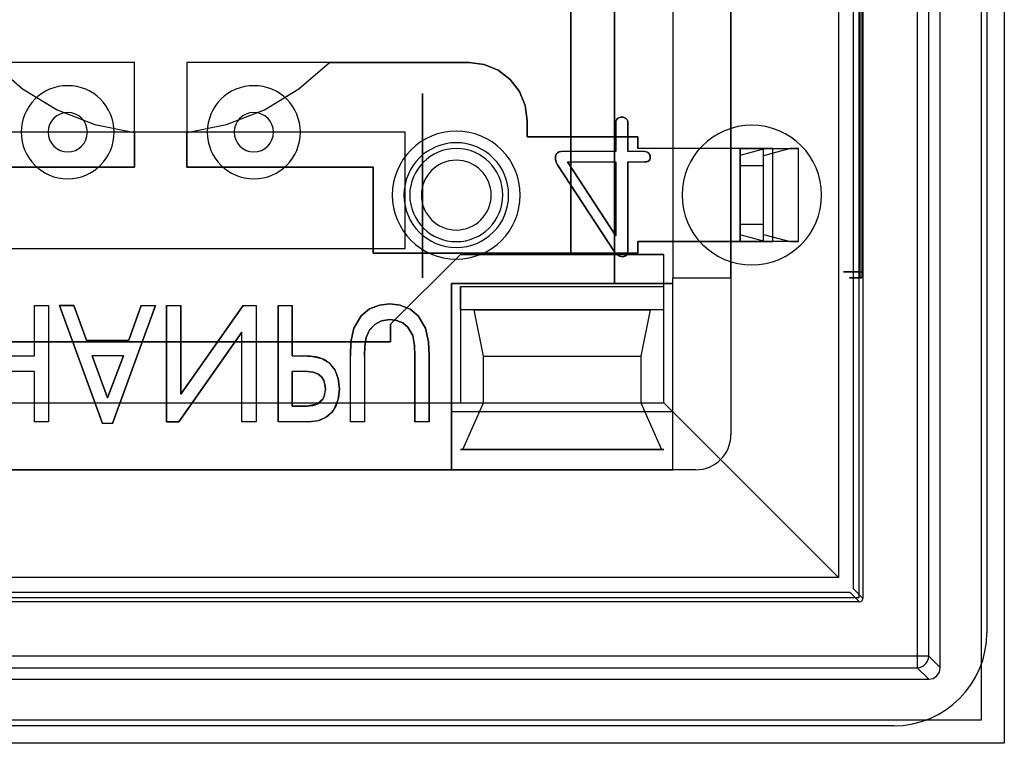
# Model space of a CAD drawing. Header units: millimetres. Extents: x 0 to 1524, y 0 to 1016.
# Tile 231 of 256: x 678 to 686, y 916 to 922. Entities that reach past the tile are written whole.
import ezdxf

# ---------------------------------------------------------------- set-up
doc = ezdxf.new("R2010")
doc.units = ezdxf.units.MM
doc.header["$LTSCALE"] = 83.82
doc.layers.get('0').update_dxf_attribs({"linetype": 'CONTINUOUS'})

msp = doc.modelspace()

# ---------------------------------------------------------------- linework, layer by layer
at = {"color": 4, "linetype": 'CONTINUOUS'}
for p, q in [((686.3444, 930.3884), (686.3444, 915.8884)), ((686.1444, 930.1884), (686.1444, 916.0884)), ((686.1444, 916.0884), (672.0444, 916.0884)), ((686.3444, 915.8884), (671.8444, 915.8884))]:
    msp.add_line(p, q, dxfattribs=at)
at = {"color": 6, "linetype": 'CONTINUOUS'}
for p, q in [((685.7944, 916.5384), (685.7944, 929.7385)), ((685.5949, 929.6389), (685.5949, 916.638)), ((685.6948, 916.638), (685.6948, 929.6389)), ((685.1294, 929.1435), (685.1294, 917.1334)), ((684.9194, 928.9634), (684.9194, 917.3134)), ((683.4944, 926.3884), (683.4944, 919.8884)), ((685.1061, 919.9384), (685.1061, 926.3384)), ((685.1192, 926.3384), (685.1192, 919.9384)), ((683.4944, 922.7384), (683.4944, 920.9984)), ((683.9944, 920.9984), (683.9944, 922.7384)), ((683.0055, 921.2211), (683.0055, 920.9718)), ((683.0055, 921.2211), (683.0055, 920.9718)), ((681.1944, 921.1384), (676.9944, 921.1384)), ((684.0744, 920.9984), (683.1944, 920.9984)), ((684.0744, 920.9984), (683.1944, 920.9984)), ((684.3541, 920.9984), (684.0744, 920.9984)), ((684.0744, 920.9984), (684.0744, 920.1984)), ((684.0744, 920.1984), (684.0744, 920.9984)), ((684.0744, 920.1984), (684.0744, 920.9984)), ((684.0744, 920.9414), (684.2849, 920.9984)), ((684.2744, 920.1984), (684.2744, 920.9984)), ((684.2744, 920.9984), (684.5744, 920.9984)), ((684.2744, 920.1984), (684.2744, 920.9984)), ((684.5052, 920.9984), (684.2744, 920.9359)), ((684.2849, 920.9984), (684.3541, 920.9984)), ((684.2849, 920.9984), (684.5052, 920.9984)), ((684.3541, 920.1984), (684.3541, 920.9984)), ((684.5744, 920.9984), (684.5052, 920.9984)), ((684.5744, 920.1984), (684.5744, 920.9984)), ((683.0055, 920.9718), (682.5368, 920.9718)), ((683.0055, 920.9718), (682.5368, 920.9718)), ((683.2555, 920.9718), (683.1092, 920.9718)), ((683.2555, 920.9718), (683.1092, 920.9718)), ((684.0744, 920.9414), (684.0744, 920.8484)), ((684.0744, 920.2555), (684.0744, 920.9414)), ((684.2744, 920.2609), (684.2744, 920.9359)), ((684.2744, 920.8484), (684.2744, 920.9359)), ((682.5043, 920.8586), (682.993, 920.1104)), ((682.993, 920.1104), (682.5043, 920.8586)), ((682.5907, 920.8829), (683.0055, 920.2484)), ((682.5907, 920.8829), (683.0055, 920.8829)), ((682.5907, 920.8829), (683.0055, 920.8829)), ((683.0055, 920.2484), (682.5907, 920.8829)), ((683.0055, 920.8829), (683.0055, 920.2484)), ((683.0055, 920.8829), (683.0055, 920.2484)), ((683.1092, 920.8829), (683.2601, 920.8829)), ((683.1092, 920.8829), (683.2601, 920.8829)), ((684.0744, 920.3484), (684.0744, 920.8484)), ((684.2744, 920.8484), (684.0744, 920.8484)), ((684.2744, 920.3484), (684.2744, 920.8484)), ((684.0744, 920.3484), (684.0744, 920.2555)), ((684.0744, 920.3484), (684.2744, 920.3484)), ((684.2744, 920.2609), (684.2744, 920.3484)), ((684.2849, 920.1984), (684.0744, 920.2555)), ((684.2744, 920.2609), (684.5052, 920.1984)), ((683.1944, 920.1984), (684.0744, 920.1984)), ((684.0744, 920.1984), (683.1944, 920.1984)), ((683.4944, 920.1984), (683.4944, 919.8884)), ((683.9944, 919.8884), (683.9944, 920.1984)), ((684.0744, 920.1984), (684.3541, 920.1984)), ((684.5744, 920.1984), (684.2744, 920.1984)), ((684.3541, 920.1984), (684.2849, 920.1984)), ((684.5052, 920.1984), (684.2849, 920.1984)), ((684.5052, 920.1984), (684.5744, 920.1984)), ((683.4194, 919.8134), (683.4194, 920.0884)), ((683.4944, 919.8384), (683.4944, 919.8884)), ((683.4944, 918.2384), (683.4944, 919.8884)), ((683.4944, 919.8884), (683.9944, 919.8884)), ((683.4944, 919.8884), (683.9944, 919.8884)), ((683.9944, 919.8884), (683.9944, 918.5384)), ((685.1176, 919.8884), (685.1076, 919.8884)), ((681.5944, 919.8384), (683.4944, 919.8384)), ((681.5944, 918.2384), (681.5944, 919.8384)), ((681.6694, 919.8134), (683.4194, 919.8134)), ((683.4194, 918.8134), (683.4194, 919.8134)), ((683.4194, 919.6134), (683.4194, 919.8134)), ((678.0088, 919.6501), (678.1304, 919.6501)), ((678.0088, 919.2177), (678.0088, 919.6501)), ((678.0088, 919.6501), (678.1304, 919.6501)), ((678.0088, 919.2177), (678.0088, 919.6501)), ((678.1304, 919.6501), (678.1304, 918.6501)), ((678.1304, 919.6501), (678.1304, 918.6501)), ((678.225, 919.6501), (678.593, 918.6366)), ((678.593, 918.6366), (678.225, 919.6501)), ((678.4564, 919.3528), (678.3483, 919.6501)), ((678.3483, 919.6501), (678.4564, 919.3528)), ((678.6804, 918.6366), (679.0493, 919.6501)), ((679.0493, 919.6501), (678.6804, 918.6366)), ((678.9264, 919.6501), (678.8194, 919.3528)), ((678.8194, 919.3528), (678.9264, 919.6501)), ((678.9264, 919.6501), (679.0493, 919.6501)), ((678.9264, 919.6501), (679.0493, 919.6501)), ((679.1439, 919.6501), (679.2655, 919.6501)), ((679.1439, 919.6501), (679.2655, 919.6501)), ((679.8033, 919.6501), (679.2655, 918.8874)), ((679.2655, 918.8874), (679.8033, 919.6501)), ((679.8033, 919.6501), (679.9142, 919.6501)), ((679.8033, 919.6501), (679.9142, 919.6501)), ((679.9142, 919.6501), (679.9142, 918.6501)), ((679.9142, 919.6501), (679.9142, 918.6501)), ((680.1034, 919.6501), (680.225, 919.6501)), ((680.1034, 919.6501), (680.225, 919.6501)), ((679.2499, 918.6501), (679.7925, 919.4195)), ((679.7925, 919.4195), (679.2499, 918.6501)), ((679.7925, 918.6501), (679.7925, 919.4195)), ((679.7925, 918.6501), (679.7925, 919.4195)), ((678.4564, 919.3528), (678.8194, 919.3528)), ((678.4564, 919.3528), (678.8194, 919.3528)), ((677.5493, 919.2177), (678.0088, 919.2177)), ((677.5493, 919.2177), (678.0088, 919.2177)), ((678.5052, 919.2177), (678.6371, 918.8553)), ((678.7727, 919.2177), (678.5052, 919.2177)), ((678.6371, 918.8553), (678.5052, 919.2177)), ((678.7727, 919.2177), (678.5052, 919.2177)), ((678.6371, 918.8553), (678.7727, 919.2177)), ((678.7727, 919.2177), (678.6371, 918.8553)), ((680.225, 919.2177), (680.3132, 919.2177)), ((680.225, 919.2177), (680.3132, 919.2177)), ((680.725, 918.6501), (680.725, 919.2174)), ((680.725, 918.6501), (680.725, 919.2174)), ((680.8466, 919.2132), (680.8466, 918.6501)), ((680.8466, 919.2132), (680.8466, 918.6501)), ((681.8694, 919.2134), (683.2194, 919.2134)), ((678.0088, 919.0825), (677.5493, 919.0825)), ((678.0088, 919.0825), (677.5493, 919.0825)), ((678.0088, 918.6501), (678.0088, 919.0825)), ((678.0088, 918.6501), (678.0088, 919.0825)), ((680.3563, 919.0825), (680.225, 919.0825)), ((680.3563, 919.0825), (680.225, 919.0825)), ((676.5194, 918.8134), (681.6694, 918.8134)), ((681.6694, 918.8134), (683.4194, 918.8134)), ((681.8694, 918.8134), (683.2194, 918.8134)), ((683.4194, 918.8134), (684.9194, 917.3134)), ((681.5944, 918.7384), (681.5944, 918.2384)), ((683.4944, 918.2384), (683.4944, 918.7384)), ((678.1304, 918.6501), (678.0088, 918.6501)), ((678.1304, 918.6501), (678.0088, 918.6501)), ((678.6804, 918.6366), (678.593, 918.6366)), ((678.6804, 918.6366), (678.593, 918.6366)), ((679.9142, 918.6501), (679.7925, 918.6501)), ((679.9142, 918.6501), (679.7925, 918.6501)), ((680.3683, 918.6501), (680.1034, 918.6501)), ((680.3683, 918.6501), (680.1034, 918.6501)), ((680.8466, 918.6501), (680.725, 918.6501)), ((680.8466, 918.6501), (680.725, 918.6501)), ((681.4006, 918.6501), (681.279, 918.6501)), ((681.4006, 918.6501), (681.279, 918.6501)), ((681.6894, 918.4134), (683.3994, 918.4134)), ((676.5944, 918.2384), (681.5944, 918.2384)), ((681.5944, 918.2384), (683.4944, 918.2384)), ((683.6944, 918.2384), (683.4944, 918.2384)), ((684.9194, 917.3134), (673.2694, 917.3134)), ((685.0994, 917.1034), (673.0894, 917.1034)), ((685.5949, 916.638), (672.5939, 916.638)), ((685.6948, 916.638), (685.7944, 916.5384)), ((672.5939, 916.538), (685.5949, 916.538)), ((685.6944, 916.4384), (685.5949, 916.538)), ((672.4944, 916.4384), (685.6944, 916.4384))]:
    msp.add_line(p, q, dxfattribs=at)
at = {"color": 7, "linetype": 'CONTINUOUS'}
for p, q in [((686.1944, 929.4384), (686.1944, 916.8384)), ((685.0944, 929.1384), (685.0944, 917.1384)), ((685.0469, 917.2159), (685.0469, 929.061)), ((683.9944, 927.7384), (683.9944, 918.5384)), ((682.9944, 926.4384), (682.9944, 919.8384)), ((682.9944, 919.8384), (682.9944, 926.4384)), ((682.6194, 920.0884), (682.6194, 926.1884)), ((682.6194, 926.1884), (682.6194, 920.0884)), ((678.8694, 921.7384), (676.4444, 921.7384)), ((678.8694, 920.8384), (678.8694, 921.7384)), ((679.3194, 921.7384), (679.3194, 920.8384)), ((681.7444, 921.7384), (679.3194, 921.7384)), ((680.5446, 921.7384), (681.7444, 921.7384)), ((681.3444, 921.4719), (681.3444, 919.8884)), ((681.3444, 919.8884), (681.3444, 921.4719)), ((682.2444, 921.0984), (682.2444, 921.2384)), ((682.2444, 921.2384), (682.2444, 921.0984)), ((683.1092, 920.9718), (683.1092, 921.2211)), ((683.1092, 921.2211), (683.1092, 920.9718)), ((678.6694, 921.1384), (677.8694, 921.1384)), ((679.5194, 921.1384), (678.6694, 921.1384)), ((678.8694, 921.1353), (678.8694, 920.8384)), ((679.3194, 920.8384), (679.3194, 921.1353)), ((680.3194, 921.1384), (679.5194, 921.1384)), ((681.1944, 921.1384), (680.3194, 921.1384)), ((681.1944, 920.1384), (681.1944, 921.1384)), ((683.1944, 921.0984), (682.2444, 921.0984)), ((682.2444, 921.0984), (683.1944, 921.0984)), ((683.1944, 920.9984), (683.1944, 921.0984)), ((683.1944, 921.0984), (683.1944, 920.9984)), ((683.9944, 920.9984), (683.4944, 920.9984)), ((683.4944, 920.9984), (683.4944, 920.1984)), ((683.9944, 920.1984), (683.9944, 920.9984)), ((677.2694, 920.8384), (678.8694, 920.8384)), ((678.8694, 920.8384), (677.2694, 920.8384)), ((679.3194, 920.8384), (680.9194, 920.8384)), ((680.9194, 920.8384), (679.3194, 920.8384)), ((680.9194, 920.8384), (680.9194, 920.0984)), ((680.9194, 920.0984), (680.9194, 920.8384)), ((683.1092, 920.1213), (683.1092, 920.8829)), ((683.1092, 920.8829), (683.1092, 920.1213)), ((676.9944, 920.1384), (681.1944, 920.1384)), ((683.1944, 920.0984), (683.1944, 920.1984)), ((683.1944, 920.1984), (683.1944, 920.0984)), ((683.4944, 920.1984), (683.9944, 920.1984)), ((680.9194, 920.0984), (683.1944, 920.0984)), ((683.1944, 920.0984), (680.9194, 920.0984)), ((681.0694, 919.4884), (681.6694, 920.0884)), ((681.6694, 920.0884), (681.0694, 919.4884)), ((681.6694, 920.0884), (683.4194, 920.0884)), ((682.6194, 920.0884), (681.6694, 920.0884)), ((683.4194, 920.0884), (682.6194, 920.0884)), ((682.9944, 919.8384), (681.5944, 919.8384)), ((681.5944, 919.8384), (681.5944, 918.7384)), ((681.6694, 919.8134), (681.6694, 918.8134)), ((681.6694, 919.6134), (681.6694, 919.8134)), ((683.4944, 919.8384), (682.9944, 919.8384)), ((683.4944, 918.7384), (683.4944, 919.8384)), ((678.3483, 919.6501), (678.225, 919.6501)), ((678.225, 919.6501), (678.3483, 919.6501)), ((679.1439, 919.6501), (679.1439, 918.6501)), ((679.1439, 918.6501), (679.1439, 919.6501)), ((679.2655, 918.8874), (679.2655, 919.6501)), ((679.2655, 919.6501), (679.2655, 918.8874)), ((680.1034, 919.6501), (680.1034, 918.6501)), ((680.1034, 918.6501), (680.1034, 919.6501)), ((680.225, 919.2177), (680.225, 919.6501)), ((680.225, 919.6501), (680.225, 919.2177)), ((683.4194, 919.6134), (681.6694, 919.6134)), ((681.7894, 919.6134), (683.2994, 919.6134)), ((681.8694, 919.2134), (681.7894, 919.6134)), ((683.2994, 919.6134), (683.2194, 919.2134)), ((683.4194, 918.8134), (683.4194, 919.6134)), ((681.0694, 919.3384), (681.0694, 919.4884)), ((681.0694, 919.4884), (681.0694, 919.3384)), ((677.1194, 919.3384), (681.0694, 919.3384)), ((681.0694, 919.3384), (677.1194, 919.3384)), ((681.279, 919.2132), (681.279, 918.6501)), ((681.279, 918.6501), (681.279, 919.2132)), ((681.4006, 918.6501), (681.4006, 919.2189)), ((681.4006, 919.2189), (681.4006, 918.6501)), ((681.8694, 918.8134), (681.8694, 919.2134)), ((683.2194, 919.2134), (683.2194, 918.8134)), ((680.225, 919.0825), (680.225, 918.7852)), ((680.225, 918.7852), (680.225, 919.0825)), ((680.225, 918.7852), (680.3491, 918.7852)), ((680.3491, 918.7852), (680.225, 918.7852)), ((681.6694, 918.8134), (683.4194, 918.8134)), ((681.6894, 918.4134), (681.8694, 918.8134)), ((683.2194, 918.8134), (683.3994, 918.4134)), ((681.5944, 918.7384), (683.4944, 918.7384)), ((679.1439, 918.6501), (679.2499, 918.6501)), ((679.2499, 918.6501), (679.1439, 918.6501)), ((681.6694, 918.4134), (681.6894, 918.4134)), ((683.4194, 918.4134), (681.6694, 918.4134)), ((683.3994, 918.4134), (683.4194, 918.4134)), ((683.6944, 918.2384), (674.4944, 918.2384)), ((673.1719, 917.1859), (685.0169, 917.1859)), ((685.0169, 917.1859), (685.0994, 917.1034)), ((685.1294, 917.1334), (685.0469, 917.2159)), ((685.0944, 917.1384), (673.0944, 917.1384)), ((685.3944, 916.0384), (672.7944, 916.0384))]:
    msp.add_line(p, q, dxfattribs=at)
for points in [[(677.6442, 921.7384), (677.9065, 921.51), (678.2041, 921.33), (678.5284, 921.2038), (678.8694, 921.1353)], [(679.3194, 921.1353), (679.6604, 921.2038), (679.9846, 921.33), (680.2823, 921.51), (680.5446, 921.7384)], [(682.2444, 921.2384), (682.2273, 921.3682), (682.1773, 921.4887), (682.0979, 921.592), (681.9947, 921.6713), (681.8742, 921.7213), (681.7444, 921.7384)], [(681.7444, 921.7384), (681.8741, 921.7213), (681.9946, 921.6713), (682.0979, 921.592), (682.1773, 921.4887), (682.2273, 921.3682), (682.2444, 921.2384)], [(683.1092, 921.2211), (683.1075, 921.2342), (683.1016, 921.2462), (683.0925, 921.2558)], [(683.0925, 921.2558), (683.1016, 921.2462), (683.1075, 921.2342), (683.1092, 921.2211)], [(682.487, 920.934), (682.4856, 920.9075), (682.4921, 920.8818), (682.5043, 920.8586)], [(682.5043, 920.8586), (682.4921, 920.8818), (682.4856, 920.9075), (682.487, 920.934)], [(683.2895, 920.9572), (683.2799, 920.9656), (683.2681, 920.9704), (683.2555, 920.9718)], [(683.2555, 920.9718), (683.2681, 920.9704), (683.2799, 920.9656), (683.2895, 920.9572)], [(683.2601, 920.8829), (683.2715, 920.8842), (683.2821, 920.8886), (683.2909, 920.8959)], [(683.2909, 920.8959), (683.2821, 920.8886), (683.2715, 920.8842), (683.2601, 920.8829)], [(683.0652, 920.0681), (683.0833, 920.0722), (683.0982, 920.0827), (683.1066, 920.1), (683.1092, 920.1213)], [(683.1092, 920.1213), (683.1066, 920.1), (683.0982, 920.0827), (683.0833, 920.0722), (683.0652, 920.0681)], [(685.0994, 917.1034), (685.1144, 917.1075), (685.1253, 917.1184), (685.1294, 917.1334)]]:
    msp.add_lwpolyline(points, dxfattribs=at)
at = {"color": 6, "linetype": 'CONTINUOUS'}
for points in [[(683.0205, 921.2558), (683.0119, 921.246), (683.0069, 921.234), (683.0055, 921.2211)], [(683.0055, 921.2211), (683.0069, 921.234), (683.0119, 921.246), (683.0205, 921.2558)], [(683.0574, 921.2681), (683.0443, 921.2669), (683.0317, 921.2629), (683.0205, 921.2558)], [(683.0205, 921.2558), (683.0317, 921.2629), (683.0443, 921.2669), (683.0574, 921.2681)], [(683.0925, 921.2558), (683.0818, 921.2626), (683.07, 921.2667), (683.0574, 921.2681)], [(683.0574, 921.2681), (683.07, 921.2667), (683.0818, 921.2626), (683.0925, 921.2558)], [(684.0744, 920.9984), (684.1132, 920.9984), (684.1506, 920.9984), (684.1851, 920.9984), (684.2158, 920.9984), (684.2406, 920.9984), (684.259, 920.9984), (684.2704, 920.9984), (684.2744, 920.9984)], [(682.5368, 920.9718), (682.5182, 920.9694), (682.5033, 920.9617), (682.4929, 920.9495), (682.487, 920.934)], [(682.487, 920.934), (682.4935, 920.9506), (682.5047, 920.9627), (682.5195, 920.9697), (682.5368, 920.9718)], [(683.3018, 920.9266), (683.3003, 920.9379), (683.2962, 920.9481), (683.2895, 920.9572)], [(683.2895, 920.9572), (683.2962, 920.9481), (683.3003, 920.9379), (683.3018, 920.9266)], [(683.2909, 920.8959), (683.2969, 920.9053), (683.3005, 920.9156), (683.3018, 920.9266)], [(683.3018, 920.9266), (683.3005, 920.9156), (683.2969, 920.9053), (683.2909, 920.8959)], [(684.2744, 920.1984), (684.2706, 920.1984), (684.2593, 920.1984), (684.241, 920.1984), (684.2158, 920.1984), (684.1857, 920.1984), (684.1513, 920.1984), (684.1139, 920.1984), (684.0744, 920.1984)], [(682.993, 920.1104), (683.0114, 920.088), (683.0362, 920.0725), (683.0652, 920.0681)], [(683.0652, 920.0681), (683.0362, 920.0725), (683.0114, 920.088), (682.993, 920.1104)], [(685.1061, 919.9384), (685.0609, 919.9384), (685.0227, 919.9384), (684.9931, 919.9384), (684.9728, 919.9384), (684.9634, 919.9384), (684.9647, 919.9384), (684.9768, 919.9384), (684.9996, 919.9384), (685.0314, 919.9384), (685.0715, 919.9384), (685.1192, 919.9384)], [(685.1076, 919.8884), (685.071, 919.8884), (685.0423, 919.8884), (685.0228, 919.8884), (685.0133, 919.8884), (685.0146, 919.8884), (685.0263, 919.8884), (685.048, 919.8884), (685.0792, 919.8884), (685.1176, 919.8884)], [(685.1076, 919.8884), (685.107, 919.8927), (685.1065, 919.9041), (685.1062, 919.9202), (685.1061, 919.9384)], [(685.1192, 919.9384), (685.1191, 919.9202), (685.1188, 919.9041), (685.1183, 919.8927), (685.1176, 919.8884)], [(681.0634, 919.6636), (680.9733, 919.6536), (680.8885, 919.62), (680.8172, 919.5618)], [(680.8172, 919.5618), (680.8885, 919.62), (680.9733, 919.6536), (681.0634, 919.6636)], [(681.3073, 919.561), (681.2371, 919.619), (681.1532, 919.6534), (681.0634, 919.6636)], [(681.0634, 919.6636), (681.1532, 919.6534), (681.2371, 919.619), (681.3073, 919.561)], [(680.8172, 919.5618), (680.7549, 919.4561), (680.7293, 919.3374), (680.725, 919.2174)], [(680.725, 919.2174), (680.7293, 919.3374), (680.7549, 919.4561), (680.8172, 919.5618)], [(681.4006, 919.2189), (681.3957, 919.3379), (681.3698, 919.4558), (681.3073, 919.561)], [(681.3073, 919.561), (681.3698, 919.4558), (681.3957, 919.3379), (681.4006, 919.2189)], [(680.8466, 919.2132), (680.8494, 919.2992), (680.8602, 919.3745), (680.8879, 919.4388), (680.9335, 919.4875), (680.9926, 919.5183), (681.0622, 919.5285)], [(681.0622, 919.5285), (680.9929, 919.5184), (680.934, 919.4879), (680.8885, 919.4396), (680.8605, 919.3755), (680.8495, 919.3), (680.8466, 919.2132)], [(681.0622, 919.5285), (681.12, 919.5217), (681.1739, 919.4996), (681.2191, 919.4624)], [(681.2191, 919.4624), (681.1739, 919.4996), (681.12, 919.5217), (681.0622, 919.5285)], [(681.2191, 919.4624), (681.2603, 919.3928), (681.276, 919.3069), (681.279, 919.2132)], [(681.279, 919.2132), (681.276, 919.3068), (681.2603, 919.3928), (681.2191, 919.4624)], [(680.6304, 918.9349), (680.62, 919.0224), (680.5919, 919.0937), (680.5499, 919.1486), (680.4979, 919.1855), (680.4401, 919.2056), (680.3791, 919.2149), (680.3132, 919.2177)], [(680.3132, 919.2177), (680.3987, 919.2129), (680.4756, 919.1952), (680.5417, 919.1561), (680.5904, 919.0962), (680.6202, 919.0218), (680.6304, 918.9349)], [(680.5088, 918.9315), (680.5055, 918.9701), (680.4952, 919.0051), (680.4757, 919.0364), (680.4457, 919.0615), (680.4055, 919.0773), (680.3563, 919.0825)], [(680.3563, 919.0825), (680.4051, 919.0774), (680.4452, 919.0618), (680.4752, 919.0369), (680.495, 919.0056), (680.5055, 918.9703), (680.5088, 918.9315)], [(680.3491, 918.7852), (680.4053, 918.7907), (680.4521, 918.8091), (680.4859, 918.8417), (680.5036, 918.884), (680.5088, 918.9315)], [(680.5088, 918.9315), (680.4932, 918.8546), (680.4362, 918.8007), (680.3491, 918.7852)], [(680.3683, 918.6501), (680.4562, 918.6623), (680.5295, 918.7001), (680.5848, 918.7605), (680.6192, 918.8396), (680.6304, 918.9349)], [(680.6304, 918.9349), (680.6227, 918.8551), (680.5992, 918.786), (680.5604, 918.7287), (680.5078, 918.6853), (680.4431, 918.6587), (680.3683, 918.6501)], [(685.5949, 916.538), (685.617, 916.5405), (685.638, 916.5479), (685.6569, 916.5597), (685.673, 916.5757), (685.6849, 916.5945), (685.6923, 916.6156), (685.6948, 916.638)], [(685.5949, 916.638), (685.5949, 916.6162), (685.5949, 916.5954), (685.5949, 916.5767), (685.5949, 916.5609), (685.5949, 916.5487), (685.5949, 916.541), (685.5949, 916.538)], [(685.6948, 916.638), (685.6918, 916.638), (685.6842, 916.638), (685.6722, 916.638), (685.6566, 916.638), (685.6376, 916.638), (685.6168, 916.638), (685.5949, 916.638)], [(685.6944, 916.4384), (685.7327, 916.4461), (685.7651, 916.4677), (685.7868, 916.5001), (685.7944, 916.5384)]]:
    msp.add_lwpolyline(points, dxfattribs=at)
for centre, radius, start, end in [((678.2944, 921.1384), 0.4, 0, 180), ((679.8944, 921.1384), 0.4, 0, 180), ((681.6344, 920.5984), 0.55, 0, 180), ((678.2944, 921.1384), 0.4, 180, 360), ((679.8944, 921.1384), 0.4, 180, 360), ((681.6344, 920.5984), 0.4, 0, 180), ((681.6344, 920.5984), 0.4, 0, 180), ((681.6344, 920.5984), 0.3, 0, 180), ((681.6344, 920.5984), 0.55, 180, 360), ((681.6344, 920.5984), 0.4, 180, 360), ((681.6344, 920.5984), 0.4, 180, 360), ((681.6344, 920.5984), 0.3, 180, 360), ((683.6944, 918.5384), 0.3, 270, 360)]:
    msp.add_arc(centre, radius, start, end, dxfattribs=at)
at = {"color": 7, "linetype": 'CONTINUOUS'}
for centre, radius, start, end in [((678.2944, 921.1384), 0.1691, 0, 180), ((679.8944, 921.1384), 0.1691, 0, 180), ((678.2944, 921.1384), 0.1691, 180, 360), ((679.8944, 921.1384), 0.1691, 180, 360), ((683.6944, 918.5384), 0.3, 270, 360), ((685.3944, 916.8384), 0.8, 270, 360)]:
    msp.add_arc(centre, radius, start, end, dxfattribs=at)
at = {"color": 4, "linetype": 'CONTINUOUS'}
for centre, radius, start, end in [((684.1744, 920.5984), 0.6, 0, 180), ((681.6344, 920.5984), 0.45, 0, 180), ((681.6344, 920.5984), 0.45, 180, 360), ((684.1744, 920.5984), 0.6, 180, 360)]:
    msp.add_arc(centre, radius, start, end, dxfattribs=at)

doc.saveas('drawing.dxf')
